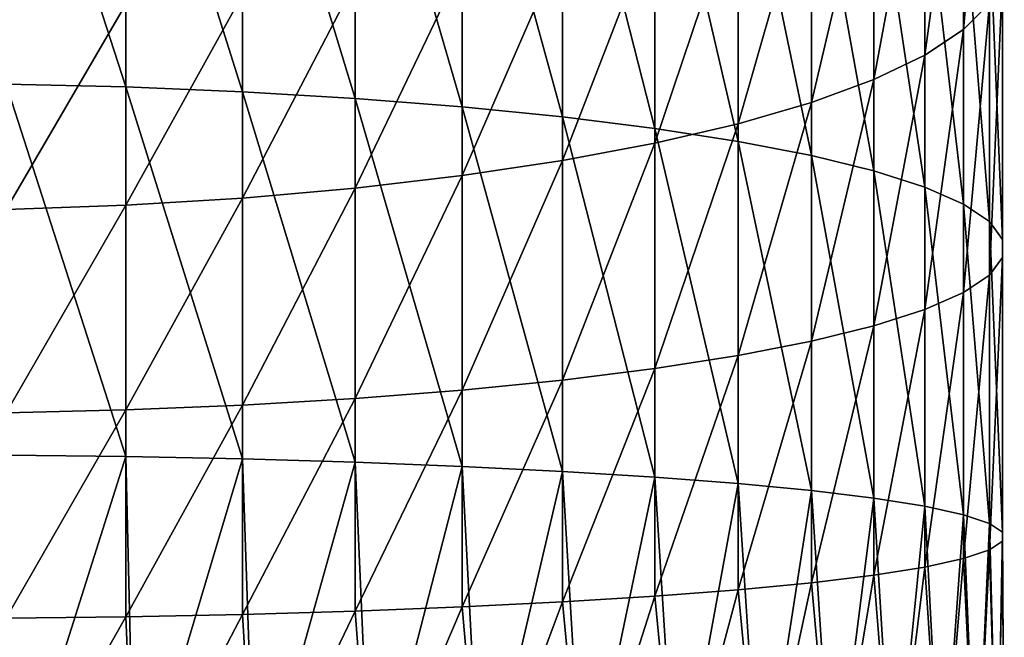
# Model space of a CAD drawing. Header units: metres. Extents: x -109 to 109, y -342 to 116.
# Tile 150 of 213: x -75 to -64, y 41 to 48. Entities that reach past the tile are written whole.
import ezdxf

# ---------------------------------------------------------------- set-up
doc = ezdxf.new("R2010")
doc.units = ezdxf.units.M
doc.layers.add('solid_505140_SW0001', color=7, linetype='CONTINUOUS')

msp = doc.modelspace()

# ---------------------------------------------------------------- linework, layer by layer
at = {"layer": 'solid_505140_SW0001'}
for points in [[(-73.705383, 47.12233, 12.063176), (-73.705383, 51.367046, 11.265786), (-75.094452, 51.417439, 11.487867)], [(-75.094452, 47.155968, 12.288404), (-73.705383, 47.12233, 12.063176), (-75.094452, 51.417439, 11.487867)], [(-72.349083, 47.066708, 11.690731), (-72.349083, 51.283718, 10.898545), (-73.705383, 51.367046, 11.265786)], [(-73.705383, 47.12233, 12.063176), (-72.349083, 47.066708, 11.690731), (-73.705383, 51.367046, 11.265786)], [(-71.041443, 46.989746, 11.175435), (-71.041443, 51.168427, 10.39045), (-72.349083, 51.283718, 10.898545)], [(-72.349083, 47.066708, 11.690731), (-71.041443, 46.989746, 11.175435), (-72.349083, 51.283718, 10.898545)], [(-69.797798, 46.892357, 10.523331), (-69.797798, 51.02253, 9.747458), (-71.041443, 51.168427, 10.39045)], [(-71.041443, 46.989746, 11.175435), (-69.797798, 46.892357, 10.523331), (-71.041443, 51.168427, 10.39045)], [(-63.97385, 47.788059, -4.507199), (-63.97385, 50.79137, -5.307961), (-63.671257, 51.194996, -3.993849)], [(-63.671257, 48.092255, -3.166575), (-63.97385, 47.788059, -4.507199), (-63.671257, 51.194996, -3.993849)], [(-68.632736, 46.775673, 9.742063), (-68.632736, 50.847733, 8.977107), (-69.797798, 51.02253, 9.747458)], [(-69.797798, 46.892357, 10.523331), (-68.632736, 46.775673, 9.742063), (-69.797798, 51.02253, 9.747458)], [(-67.559906, 46.641071, 8.84079), (-67.559906, 50.646084, 8.088429), (-68.632736, 50.847733, 8.977107)], [(-68.632736, 46.775673, 9.742063), (-67.559906, 46.641071, 8.84079), (-68.632736, 50.847733, 8.977107)], [(-64.423302, 47.492889, -5.808058), (-64.423302, 50.399712, -6.583096), (-63.97385, 50.79137, -5.307961)], [(-63.97385, 47.788059, -4.507199), (-64.423302, 47.492889, -5.808058), (-63.97385, 50.79137, -5.307961)], [(-66.591896, 46.490124, 7.83008), (-66.591896, 50.419952, 7.091843), (-67.559906, 50.646084, 8.088429)], [(-67.559906, 46.641071, 8.84079), (-66.591896, 46.490124, 7.83008), (-67.559906, 50.646084, 8.088429)], [(-65.740044, 46.3246, 6.721782), (-65.740044, 50.171986, 5.999032), (-66.591896, 50.419952, 7.091843)], [(-66.591896, 46.490124, 7.83008), (-65.740044, 46.3246, 6.721782), (-66.591896, 50.419952, 7.091843)], [(-65.014343, 47.210197, -7.053903), (-65.014343, 50.02462, -7.804303), (-64.423302, 50.399712, -6.583096)], [(-64.423302, 47.492889, -5.808058), (-65.014343, 47.210197, -7.053903), (-64.423302, 50.399712, -6.583096)], [(-65.014343, 46.146442, 5.528891), (-65.014343, 49.905094, 4.82281), (-65.740044, 50.171986, 5.999032)], [(-65.740044, 46.3246, 6.721782), (-65.014343, 46.146442, 5.528891), (-65.740044, 50.171986, 5.999032)], [(-65.740044, 46.943306, -8.230125), (-65.740044, 49.67049, -8.957265), (-65.014343, 50.02462, -7.804303)], [(-65.014343, 47.210197, -7.053903), (-65.740044, 46.943306, -8.230125), (-65.014343, 50.02462, -7.804303)], [(-64.423302, 45.957741, 4.26539), (-64.423302, 49.622406, 3.576966), (-65.014343, 49.905094, 4.82281)], [(-65.014343, 46.146442, 5.528891), (-64.423302, 45.957741, 4.26539), (-65.014343, 49.905094, 4.82281)], [(-66.591896, 46.695339, -9.322935), (-66.591896, 49.341473, -10.028465), (-65.740044, 49.67049, -8.957265)], [(-65.740044, 46.943306, -8.230125), (-66.591896, 46.695339, -9.322935), (-65.740044, 49.67049, -8.957265)], [(-63.97385, 45.760704, 2.946095), (-63.97385, 49.327232, 2.276106), (-64.423302, 49.622406, 3.576966)], [(-64.423302, 45.957741, 4.26539), (-63.97385, 45.760704, 2.946095), (-64.423302, 49.622406, 3.576966)], [(-67.559906, 46.469208, -10.319522), (-67.559906, 49.041424, -11.005343), (-66.591896, 49.341473, -10.028465)], [(-66.591896, 46.695339, -9.322935), (-67.559906, 46.469208, -10.319522), (-66.591896, 49.341473, -10.028465)], [(-63.671257, 45.557644, 1.586473), (-63.671257, 49.023037, 0.935482), (-63.97385, 49.327232, 2.276106)], [(-63.97385, 45.760704, 2.946095), (-63.671257, 45.557644, 1.586473), (-63.97385, 49.327232, 2.276106)], [(-68.632736, 46.267563, -11.2082), (-68.632736, 48.773865, -11.876448), (-67.559906, 49.041424, -11.005343)], [(-67.559906, 46.469208, -10.319522), (-68.632736, 46.267563, -11.2082), (-67.559906, 49.041424, -11.005343)], [(-63.519066, 45.350945, 0.202462), (-63.519066, 48.713387, -0.429188), (-63.671257, 49.023037, 0.935482)], [(-63.671257, 45.557644, 1.586473), (-63.519066, 45.350945, 0.202462), (-63.671257, 49.023037, 0.935482)], [(-69.797798, 46.092766, -11.978551), (-69.797798, 48.541931, -12.631564), (-68.632736, 48.773865, -11.876448)], [(-68.632736, 46.267563, -11.2082), (-69.797798, 46.092766, -11.978551), (-68.632736, 48.773865, -11.876448)], [(-63.519066, 45.143024, -1.189708), (-63.519066, 48.401909, -1.801905), (-63.519066, 48.713387, -0.429188)], [(-63.519066, 45.350945, 0.202462), (-63.519066, 45.143024, -1.189708), (-63.519066, 48.713387, -0.429188)], [(-71.041443, 45.946865, -12.621544), (-71.041443, 48.348343, -13.261841), (-69.797798, 48.541931, -12.631564)], [(-69.797798, 46.092766, -11.978551), (-71.041443, 45.946865, -12.621544), (-69.797798, 48.541931, -12.631564)], [(-63.671257, 44.936325, -2.573719), (-63.671257, 48.092255, -3.166575), (-63.519066, 48.401909, -1.801905)], [(-63.519066, 45.143024, -1.189708), (-63.671257, 44.936325, -2.573719), (-63.519066, 48.401909, -1.801905)], [(-72.349083, 45.831577, -13.129639), (-72.349083, 48.19537, -13.759889), (-71.041443, 48.348343, -13.261841)], [(-71.041443, 45.946865, -12.621544), (-72.349083, 45.831577, -13.129639), (-71.041443, 48.348343, -13.261841)], [(-73.705383, 45.748249, -13.49688), (-73.705383, 48.084801, -14.119866), (-72.349083, 48.19537, -13.759889)], [(-72.349083, 45.831577, -13.129639), (-73.705383, 45.748249, -13.49688), (-72.349083, 48.19537, -13.759889)], [(-75.094452, 45.697857, -13.71896), (-75.094452, 48.017937, -14.337556), (-73.705383, 48.084801, -14.119866)], [(-73.705383, 45.748249, -13.49688), (-75.094452, 45.697857, -13.71896), (-73.705383, 48.084801, -14.119866)], [(-63.97385, 44.733265, -3.933341), (-63.97385, 47.788059, -4.507199), (-63.671257, 48.092255, -3.166575)], [(-63.671257, 44.936325, -2.573719), (-63.97385, 44.733265, -3.933341), (-63.671257, 48.092255, -3.166575)], [(-64.423302, 44.536232, -5.252636), (-64.423302, 47.492889, -5.808058), (-63.97385, 47.788059, -4.507199)], [(-63.97385, 44.733265, -3.933341), (-64.423302, 44.536232, -5.252636), (-63.97385, 47.788059, -4.507199)], [(-65.014343, 44.347527, -6.516137), (-65.014343, 47.210197, -7.053903), (-64.423302, 47.492889, -5.808058)], [(-64.423302, 44.536232, -5.252636), (-65.014343, 44.347527, -6.516137), (-64.423302, 47.492889, -5.808058)], [(-73.705383, 42.829861, 12.540807), (-73.705383, 47.12233, 12.063176), (-75.094452, 47.155968, 12.288404)], [(-75.094452, 42.846554, 12.76792), (-73.705383, 42.829861, 12.540807), (-75.094452, 47.155968, 12.288404)], [(-65.740044, 44.169373, -7.709028), (-65.740044, 46.943306, -8.230125), (-65.014343, 47.210197, -7.053903)], [(-65.014343, 44.347527, -6.516137), (-65.740044, 44.169373, -7.709028), (-65.014343, 47.210197, -7.053903)], [(-72.349083, 42.802254, 12.165244), (-72.349083, 47.066708, 11.690731), (-73.705383, 47.12233, 12.063176)], [(-73.705383, 42.829861, 12.540807), (-72.349083, 42.802254, 12.165244), (-73.705383, 47.12233, 12.063176)], [(-71.041443, 42.764057, 11.645636), (-71.041443, 46.989746, 11.175435), (-72.349083, 47.066708, 11.690731)], [(-72.349083, 42.802254, 12.165244), (-71.041443, 42.764057, 11.645636), (-72.349083, 47.066708, 11.690731)], [(-69.797798, 42.715717, 10.988072), (-69.797798, 46.892357, 10.523331), (-71.041443, 46.989746, 11.175435)], [(-71.041443, 42.764057, 11.645636), (-69.797798, 42.715717, 10.988072), (-71.041443, 46.989746, 11.175435)], [(-66.591896, 44.003849, -8.817326), (-66.591896, 46.695339, -9.322935), (-65.740044, 46.943306, -8.230125)], [(-65.740044, 44.169373, -7.709028), (-66.591896, 44.003849, -8.817326), (-65.740044, 46.943306, -8.230125)], [(-68.632736, 42.657806, 10.200265), (-68.632736, 46.775673, 9.742063), (-69.797798, 46.892357, 10.523331)], [(-69.797798, 42.715717, 10.988072), (-68.632736, 42.657806, 10.200265), (-69.797798, 46.892357, 10.523331)], [(-67.559906, 42.590996, 9.291449), (-67.559906, 46.641071, 8.84079), (-68.632736, 46.775673, 9.742063)], [(-68.632736, 42.657806, 10.200265), (-67.559906, 42.590996, 9.291449), (-68.632736, 46.775673, 9.742063)], [(-67.559906, 43.852898, -9.828036), (-67.559906, 46.469208, -10.319522), (-66.591896, 46.695339, -9.322935)], [(-66.591896, 44.003849, -8.817326), (-67.559906, 43.852898, -9.828036), (-66.591896, 46.695339, -9.322935)], [(-66.591896, 42.516079, 8.272279), (-66.591896, 46.490124, 7.83008), (-67.559906, 46.641071, 8.84079)], [(-67.559906, 42.590996, 9.291449), (-66.591896, 42.516079, 8.272279), (-67.559906, 46.641071, 8.84079)], [(-68.632736, 43.718296, -10.729308), (-68.632736, 46.267563, -11.2082), (-67.559906, 46.469208, -10.319522)], [(-67.559906, 43.852898, -9.828036), (-68.632736, 43.718296, -10.729308), (-67.559906, 46.469208, -10.319522)], [(-65.740044, 42.433926, 7.154705), (-65.740044, 46.3246, 6.721782), (-66.591896, 46.490124, 7.83008)], [(-66.591896, 42.516079, 8.272279), (-65.740044, 42.433926, 7.154705), (-66.591896, 46.490124, 7.83008)], [(-69.797798, 43.601612, -11.510576), (-69.797798, 46.092766, -11.978551), (-68.632736, 46.267563, -11.2082)], [(-68.632736, 43.718296, -10.729308), (-69.797798, 43.601612, -11.510576), (-68.632736, 46.267563, -11.2082)], [(-65.014343, 42.345501, 5.951828), (-65.014343, 46.146442, 5.528891), (-65.740044, 46.3246, 6.721782)], [(-65.740044, 42.433926, 7.154705), (-65.014343, 42.345501, 5.951828), (-65.740044, 46.3246, 6.721782)], [(-64.423302, 42.251842, 4.677752), (-64.423302, 45.957741, 4.26539), (-65.014343, 46.146442, 5.528891)], [(-65.014343, 42.345501, 5.951828), (-64.423302, 42.251842, 4.677752), (-65.014343, 46.146442, 5.528891)], [(-71.041443, 43.504223, -12.162682), (-71.041443, 45.946865, -12.621544), (-69.797798, 46.092766, -11.978551)], [(-69.797798, 43.601612, -11.510576), (-71.041443, 43.504223, -12.162682), (-69.797798, 46.092766, -11.978551)], [(-72.349083, 43.427261, -12.677977), (-72.349083, 45.831577, -13.129639), (-71.041443, 45.946865, -12.621544)], [(-71.041443, 43.504223, -12.162682), (-72.349083, 43.427261, -12.677977), (-71.041443, 45.946865, -12.621544)], [(-63.97385, 42.154049, 3.347414), (-63.97385, 45.760704, 2.946095), (-64.423302, 45.957741, 4.26539)], [(-64.423302, 42.251842, 4.677752), (-63.97385, 42.154049, 3.347414), (-64.423302, 45.957741, 4.26539)], [(-73.705383, 43.371639, -13.050422), (-73.705383, 45.748249, -13.49688), (-72.349083, 45.831577, -13.129639)], [(-72.349083, 43.427261, -12.677977), (-73.705383, 43.371639, -13.050422), (-72.349083, 45.831577, -13.129639)], [(-63.671257, 42.053265, 1.976411), (-63.671257, 45.557644, 1.586473), (-63.97385, 45.760704, 2.946095)], [(-63.97385, 42.154049, 3.347414), (-63.671257, 42.053265, 1.976411), (-63.97385, 45.760704, 2.946095)], [(-75.094452, 43.338001, -13.27565), (-75.094452, 45.697857, -13.71896), (-73.705383, 45.748249, -13.49688)], [(-73.705383, 43.371639, -13.050422), (-75.094452, 43.338001, -13.27565), (-73.705383, 45.748249, -13.49688)], [(-63.519066, 41.950672, 0.580817), (-63.519066, 45.350945, 0.202462), (-63.671257, 45.557644, 1.586473)], [(-63.671257, 42.053265, 1.976411), (-63.519066, 41.950672, 0.580817), (-63.671257, 45.557644, 1.586473)], [(-63.519066, 41.847477, -0.823007), (-63.519066, 45.143024, -1.189708), (-63.519066, 45.350945, 0.202462)], [(-63.519066, 41.950672, 0.580817), (-63.519066, 41.847477, -0.823007), (-63.519066, 45.350945, 0.202462)], [(-63.671257, 41.744888, -2.218601), (-63.671257, 44.936325, -2.573719), (-63.519066, 45.143024, -1.189708)], [(-63.519066, 41.847477, -0.823007), (-63.671257, 41.744888, -2.218601), (-63.519066, 45.143024, -1.189708)], [(-63.97385, 41.644104, -3.589605), (-63.97385, 44.733265, -3.933341), (-63.671257, 44.936325, -2.573719)], [(-63.671257, 41.744888, -2.218601), (-63.97385, 41.644104, -3.589605), (-63.671257, 44.936325, -2.573719)], [(-64.423302, 41.54631, -4.919943), (-64.423302, 44.536232, -5.252636), (-63.97385, 44.733265, -3.933341)], [(-63.97385, 41.644104, -3.589605), (-64.423302, 41.54631, -4.919943), (-63.97385, 44.733265, -3.933341)], [(-65.014343, 41.452652, -6.194018), (-65.014343, 44.347527, -6.516137), (-64.423302, 44.536232, -5.252636)], [(-64.423302, 41.54631, -4.919943), (-65.014343, 41.452652, -6.194018), (-64.423302, 44.536232, -5.252636)], [(-65.740044, 41.364227, -7.396895), (-65.740044, 44.169373, -7.709028), (-65.014343, 44.347527, -6.516137)], [(-65.014343, 41.452652, -6.194018), (-65.740044, 41.364227, -7.396895), (-65.014343, 44.347527, -6.516137)], [(-66.591896, 41.282074, -8.514469), (-66.591896, 44.003849, -8.817326), (-65.740044, 44.169373, -7.709028)], [(-65.740044, 41.364227, -7.396895), (-66.591896, 41.282074, -8.514469), (-65.740044, 44.169373, -7.709028)], [(-67.559906, 41.207153, -9.533639), (-67.559906, 43.852898, -9.828036), (-66.591896, 44.003849, -8.817326)], [(-66.591896, 41.282074, -8.514469), (-67.559906, 41.207153, -9.533639), (-66.591896, 44.003849, -8.817326)], [(-68.632736, 41.140347, -10.442455), (-68.632736, 43.718296, -10.729308), (-67.559906, 43.852898, -9.828036)], [(-67.559906, 41.207153, -9.533639), (-68.632736, 41.140347, -10.442455), (-67.559906, 43.852898, -9.828036)], [(-69.797798, 41.082436, -11.230263), (-69.797798, 43.601612, -11.510576), (-68.632736, 43.718296, -10.729308)], [(-68.632736, 41.140347, -10.442455), (-69.797798, 41.082436, -11.230263), (-68.632736, 43.718296, -10.729308)], [(-71.041443, 41.034096, -11.887826), (-71.041443, 43.504223, -12.162682), (-69.797798, 43.601612, -11.510576)], [(-69.797798, 41.082436, -11.230263), (-71.041443, 41.034096, -11.887826), (-69.797798, 43.601612, -11.510576)], [(-72.349083, 40.995899, -12.407434), (-72.349083, 43.427261, -12.677977), (-71.041443, 43.504223, -12.162682)], [(-71.041443, 41.034096, -11.887826), (-72.349083, 40.995899, -12.407434), (-71.041443, 43.504223, -12.162682)], [(-75.094452, 40.951595, -13.010111), (-75.094452, 43.338001, -13.27565), (-73.705383, 43.371639, -13.050422)], [(-73.705383, 40.968292, -12.782997), (-75.094452, 40.951595, -13.010111), (-73.705383, 43.371639, -13.050422)], [(-73.705383, 40.968292, -12.782997), (-73.705383, 43.371639, -13.050422), (-72.349083, 43.427261, -12.677977)], [(-72.349083, 40.995899, -12.407434), (-73.705383, 40.968292, -12.782997), (-72.349083, 43.427261, -12.677977)], [(-75.044464, 38.599998, 12.918259), (-73.705383, 42.829861, 12.540807), (-75.094452, 42.846554, 12.76792)], [(-75.044464, 38.599998, 12.918259), (-73.607231, 38.599998, 12.674063), (-73.705383, 42.829861, 12.540807)], [(-73.607231, 38.599998, 12.674063), (-72.349083, 42.802254, 12.165244), (-73.705383, 42.829861, 12.540807)], [(-73.607231, 38.599998, 12.674063), (-72.206375, 38.599998, 12.270483), (-72.349083, 42.802254, 12.165244)], [(-72.206375, 38.599998, 12.270483), (-71.041443, 42.764057, 11.645636), (-72.349083, 42.802254, 12.165244)], [(-72.206375, 38.599998, 12.270483), (-70.859512, 38.599998, 11.712595), (-71.041443, 42.764057, 11.645636)], [(-70.859512, 38.599998, 11.712595), (-69.797798, 42.715717, 10.988072), (-71.041443, 42.764057, 11.645636)], [(-70.859512, 38.599998, 11.712595), (-69.58358, 38.599998, 11.007415), (-69.797798, 42.715717, 10.988072)], [(-69.58358, 38.599998, 11.007415), (-68.632736, 42.657806, 10.200265), (-69.797798, 42.715717, 10.988072)], [(-69.58358, 38.599998, 11.007415), (-68.39463, 38.599998, 10.163809), (-68.632736, 42.657806, 10.200265)], [(-68.39463, 38.599998, 10.163809), (-67.559906, 42.590996, 9.291449), (-68.632736, 42.657806, 10.200265)], [(-68.39463, 38.599998, 10.163809), (-67.30761, 38.599998, 9.192389), (-67.559906, 42.590996, 9.291449)], [(-67.30761, 38.599998, 9.192389), (-66.591896, 42.516079, 8.272279), (-67.559906, 42.590996, 9.291449)], [(-67.30761, 38.599998, 9.192389), (-66.336189, 38.599998, 8.105368), (-66.591896, 42.516079, 8.272279)], [(-66.336189, 38.599998, 8.105368), (-65.740044, 42.433926, 7.154705), (-66.591896, 42.516079, 8.272279)], [(-66.336189, 38.599998, 8.105368), (-65.492584, 38.599998, 6.916417), (-65.740044, 42.433926, 7.154705)], [(-65.492584, 38.599998, 6.916417), (-65.014343, 42.345501, 5.951828), (-65.740044, 42.433926, 7.154705)], [(-65.492584, 38.599998, 6.916417), (-64.787407, 38.599998, 5.640489), (-65.014343, 42.345501, 5.951828)], [(-64.787407, 38.599998, 5.640489), (-64.423302, 42.251842, 4.677752), (-65.014343, 42.345501, 5.951828)], [(-64.787407, 38.599998, 5.640489), (-64.229515, 38.599998, 4.293628), (-64.423302, 42.251842, 4.677752)], [(-64.229515, 38.599998, 4.293628), (-63.97385, 42.154049, 3.347414), (-64.423302, 42.251842, 4.677752)], [(-64.229515, 38.599998, 4.293628), (-63.825935, 38.599998, 2.892772), (-63.97385, 42.154049, 3.347414)], [(-63.825935, 38.599998, 2.892772), (-63.671257, 42.053265, 1.976411), (-63.97385, 42.154049, 3.347414)], [(-63.825935, 38.599998, 2.892772), (-63.581741, 38.599998, 1.455538), (-63.671257, 42.053265, 1.976411)], [(-63.581741, 38.599998, 1.455538), (-63.519066, 41.950672, 0.580817), (-63.671257, 42.053265, 1.976411)], [(-63.581741, 38.599998, 1.455538), (-63.5, 38.599998), (-63.519066, 41.950672, 0.580817)], [(-63.5, 38.599998), (-63.519066, 41.847477, -0.823007), (-63.519066, 41.950672, 0.580817)], [(-63.581741, 38.599998, -1.455538), (-63.671257, 41.744888, -2.218601), (-63.519066, 41.847477, -0.823007)], [(-63.5, 38.599998), (-63.581741, 38.599998, -1.455538), (-63.519066, 41.847477, -0.823007)], [(-64.229515, 38.599998, -4.293628), (-64.423302, 41.54631, -4.919943), (-63.97385, 41.644104, -3.589605)], [(-63.825935, 38.599998, -2.892772), (-64.229515, 38.599998, -4.293628), (-63.97385, 41.644104, -3.589605)], [(-63.825935, 38.599998, -2.892772), (-63.97385, 41.644104, -3.589605), (-63.671257, 41.744888, -2.218601)], [(-63.581741, 38.599998, -1.455538), (-63.825935, 38.599998, -2.892772), (-63.671257, 41.744888, -2.218601)], [(-64.787407, 38.599998, -5.640489), (-65.014343, 41.452652, -6.194018), (-64.423302, 41.54631, -4.919943)], [(-64.229515, 38.599998, -4.293628), (-64.787407, 38.599998, -5.640489), (-64.423302, 41.54631, -4.919943)], [(-65.492584, 38.599998, -6.916417), (-65.740044, 41.364227, -7.396895), (-65.014343, 41.452652, -6.194018)], [(-64.787407, 38.599998, -5.640489), (-65.492584, 38.599998, -6.916417), (-65.014343, 41.452652, -6.194018)], [(-66.336189, 38.599998, -8.105368), (-66.591896, 41.282074, -8.514469), (-65.740044, 41.364227, -7.396895)], [(-65.492584, 38.599998, -6.916417), (-66.336189, 38.599998, -8.105368), (-65.740044, 41.364227, -7.396895)], [(-68.39463, 38.599998, -10.163809), (-68.632736, 41.140347, -10.442455), (-67.559906, 41.207153, -9.533639)], [(-67.30761, 38.599998, -9.192389), (-68.39463, 38.599998, -10.163809), (-67.559906, 41.207153, -9.533639)], [(-67.30761, 38.599998, -9.192389), (-67.559906, 41.207153, -9.533639), (-66.591896, 41.282074, -8.514469)], [(-66.336189, 38.599998, -8.105368), (-67.30761, 38.599998, -9.192389), (-66.591896, 41.282074, -8.514469)], [(-70.859512, 38.599998, -11.712595), (-71.041443, 41.034096, -11.887826), (-69.797798, 41.082436, -11.230263)], [(-69.58358, 38.599998, -11.007415), (-70.859512, 38.599998, -11.712595), (-69.797798, 41.082436, -11.230263)], [(-69.58358, 38.599998, -11.007415), (-69.797798, 41.082436, -11.230263), (-68.632736, 41.140347, -10.442455)], [(-68.39463, 38.599998, -10.163809), (-69.58358, 38.599998, -11.007415), (-68.632736, 41.140347, -10.442455)], [(-75.044464, 38.599998, -12.918259), (-75.094452, 40.951595, -13.010111), (-73.705383, 40.968292, -12.782997)], [(-73.607231, 38.599998, -12.674063), (-75.044464, 38.599998, -12.918259), (-73.705383, 40.968292, -12.782997)], [(-73.607231, 38.599998, -12.674063), (-73.705383, 40.968292, -12.782997), (-72.349083, 40.995899, -12.407434)], [(-72.206375, 38.599998, -12.270483), (-73.607231, 38.599998, -12.674063), (-72.349083, 40.995899, -12.407434)], [(-72.206375, 38.599998, -12.270483), (-72.349083, 40.995899, -12.407434), (-71.041443, 41.034096, -11.887826)], [(-70.859512, 38.599998, -11.712595), (-72.206375, 38.599998, -12.270483), (-71.041443, 41.034096, -11.887826)]]:
    msp.add_3dface(points, dxfattribs=at)

doc.saveas('drawing.dxf')
